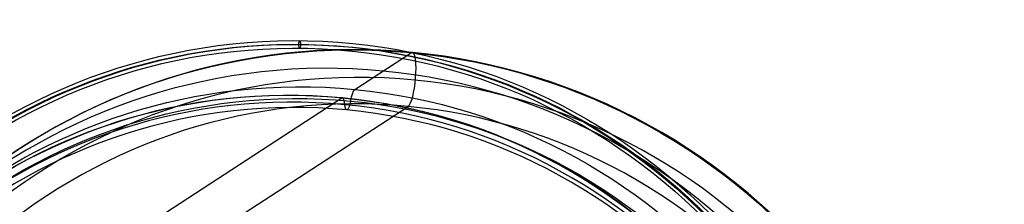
# Model space of a CAD drawing. Header units: millimetres. Extents: x -100 to 126, y -123 to 124.
# Tile 133 of 133: x 36 to 126, y 40 to 57. Entities that reach past the tile are written whole.
import ezdxf

# ---------------------------------------------------------------- set-up
doc = ezdxf.new("R2010")
doc.units = ezdxf.units.MM
doc.layers.add('Window garden_table', color=18, linetype='Continuous', true_color=0x000000)

msp = doc.modelspace()

# ---------------------------------------------------------------- linework, layer by layer
at = {"layer": 'Window garden_table'}
for p, q in [((66.534, 50.712, 157.252), (71.705, 54.08, 181.04)), ((43.864, 35.947, 52.955), (65.325, 49.925, 151.692)), ((44.277, 31.492, 57.08), (71.388, 49.149, 181.807))]:
    msp.add_line(p, q, dxfattribs=at)
at = {"layer": 'Window garden_table', "extrusion": (-0.19789, 0.018988, -0.98004)}
for centre, radius in [((-2.639, -28.899, -190.98), 58.073), ((-2.639, -28.899, -178.453), 56.119), ((-2.639, -28.899, -193.48), 55.573), ((-2.639, -28.899, -163.48), 52.246)]:
    msp.add_circle(centre, radius, dxfattribs=at)
at = {"layer": 'Window garden_table', "extrusion": (-0.976748, 0.008424, 0.214225)}
msp.add_circle((-55.363, 167.374, -25.737), 0.345, dxfattribs=at)
at = {"layer": 'Window garden_table', "extrusion": (0.19789, -0.018988, 0.98004)}
msp.add_circle((2.639, -28.899, 160.956), 53.322, dxfattribs=at)
at = {"layer": 'Window garden_table', "extrusion": (-0.19789, 0.018988, -0.98004)}
for centre, radius in [((-2.639, -28.899, -190.589), 58.042), ((-2.639, -28.899, -166.317), 54.196), ((-2.639, -28.899, -164.83), 53.093)]:
    msp.add_arc(centre, radius, 90, 270, dxfattribs=at)
at = {"layer": 'Window garden_table', "extrusion": (-0.214224, 0.001071, -0.976784)}
for centre, radius in [((0.134, -25.736, -167.417), 55.621), ((0.134, -25.736, -167.072), 55.275), ((0.134, -25.736, -167.762), 55.275), ((0.134, -25.736, -167.417), 54.93)]:
    msp.add_arc(centre, radius, 91.7422, 88.6637, dxfattribs=at)
at = {"layer": 'Window garden_table', "extrusion": (0.97556, -0.093608, -0.198799)}
for centre, radius, start, end in [((58.212, 190.98, 28.899), 2.5, 360, 170.9963), ((58.212, 190.98, 28.899), 2.5, 350.9963, 360), ((54.86, 166.63, 28.899), 2, 295.8462, 350.9963), ((56.386, 163.48, 28.899), 1.5, 115.8462, 226.14639)]:
    msp.add_arc(centre, radius, start, end, dxfattribs=at)
at = {"layer": 'Window garden_table', "extrusion": (0.19789, -0.018988, 0.98004)}
for centre, radius in [((2.639, -28.899, 160.643), 53.297), ((2.639, -28.899, 162.399), 52.707), ((2.639, -28.899, 191.371), 53.103)]:
    msp.add_arc(centre, radius, 270, 90, dxfattribs=at)
at = {"layer": 'Window garden_table', "extrusion": (-0.97556, 0.093608, 0.198799)}
for start, end in [(180, 189.0037), (133.85361, 180)]:
    msp.add_arc((-53.961, 160.956, -28.899), 2, start, end, dxfattribs=at)

doc.saveas('drawing.dxf')
